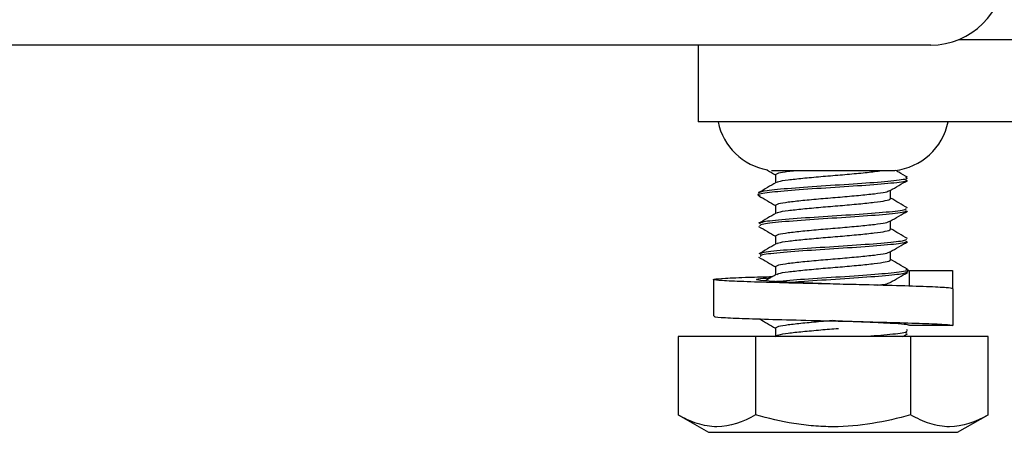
# Model space of a CAD drawing. Header units: inches. Extents: x 0.2 to 10.8, y 0.2 to 8.2.
# Tile 15 of 62: x 3.168 to 3.2348, y 6.7179 to 6.746. Entities that reach past the tile are written whole.
import ezdxf

# ---------------------------------------------------------------- set-up
doc = ezdxf.new("R2010")
doc.units = ezdxf.units.IN
doc.header["$MEASUREMENT"] = 0

msp = doc.modelspace()

# ---------------------------------------------------------------- linework, layer by layer
for p, q in [((3.22982, 6.74424), (3.135653, 6.74424)), ((3.214028, 6.74424), (3.214028, 6.739032)), ((3.23172, 6.744615), (3.339028, 6.744615)), ((3.241903, 6.739032), (3.214028, 6.739032)), ((3.219008, 6.735723), (3.227383, 6.735723)), ((3.219289, 6.735445), (3.219289, 6.734888)), ((3.227101, 6.733823), (3.227101, 6.73438)), ((3.219289, 6.733361), (3.219289, 6.732804)), ((3.227101, 6.73174), (3.227101, 6.732297)), ((3.219289, 6.731278), (3.219289, 6.730721)), ((3.227101, 6.729657), (3.227101, 6.730214)), ((3.219289, 6.729195), (3.219289, 6.728638)), ((3.228251, 6.728896), (3.228393, 6.72893)), ((3.228393, 6.72893), (3.231304, 6.72893)), ((3.228393, 6.727864), (3.228393, 6.72893)), ((3.231304, 6.72893), (3.231304, 6.727695)), ((3.21507, 6.728317), (3.21507, 6.725817)), ((3.223204, 6.728004), (3.223188, 6.728005)), ((3.23132, 6.727692), (3.23132, 6.725192)), ((3.219289, 6.725028), (3.219289, 6.724448)), ((3.227934, 6.724448), (3.228239, 6.724626)), ((3.228134, 6.724667), (3.228166, 6.724625)), ((3.228244, 6.724848), (3.228172, 6.72489)), ((3.23132, 6.725192), (3.228403, 6.725192)), ((3.212671, 6.724448), (3.212671, 6.719129)), ((3.217933, 6.724448), (3.212671, 6.724448)), ((3.217933, 6.724448), (3.217933, 6.719129)), ((3.228457, 6.724448), (3.217933, 6.724448)), ((3.228457, 6.724448), (3.228457, 6.719129)), ((3.23372, 6.724448), (3.228457, 6.724448)), ((3.23372, 6.719129), (3.23372, 6.724448)), ((3.212671, 6.719129), (3.214737, 6.717936)), ((3.231653, 6.717936), (3.23372, 6.719129)), ((3.214737, 6.717936), (3.231653, 6.717936))]:
    msp.add_line(p, q)
for centre, radius, start, end in [((3.22982, 6.74924), 0.005, 270, 0), ((3.219465, 6.739865), 0.004167, 191.53696, 259.97098), ((3.226925, 6.739865), 0.004167, 276.30355, 348.46304)]:
    msp.add_arc(centre, radius, start, end)
for points, knots in [([(3.218671, 6.735782), (3.218693, 6.735769), (3.218899, 6.735649), (3.219105, 6.735529), (3.219289, 6.735422)], [0, 0, 0, 0, 0.107684, 1, 1, 1, 1]), ([(3.219289, 6.735445), (3.219335, 6.735482), (3.219428, 6.735556), (3.219952, 6.735652), (3.220461, 6.735706), (3.220626, 6.735723)], [0, 0, 0, 0, 0.402604, 0.805347, 1, 1, 1, 1]), ([(3.219377, 6.734909), (3.219407, 6.734932), (3.219488, 6.734991), (3.220103, 6.735092), (3.221093, 6.735198), (3.222339, 6.735317), (3.223681, 6.735423), (3.224955, 6.73554), (3.225952, 6.735637), (3.226331, 6.735699), (3.22648, 6.735723)], [0, 0, 0, 0, 0.083069, 0.220899, 0.358789, 0.496622, 0.634532, 0.772366, 0.910258, 1, 1, 1, 1]), ([(3.22825, 6.735261), (3.228052, 6.735376), (3.227781, 6.735534), (3.227509, 6.735692), (3.227436, 6.735734)], [0, 0, 0, 0, 0.730337, 1, 1, 1, 1]), ([(3.228135, 6.735083), (3.22817, 6.735062), (3.228297, 6.734987), (3.227239, 6.734852), (3.225231, 6.734692), (3.222678, 6.734532), (3.22024, 6.734364), (3.21859, 6.734206), (3.217908, 6.734083), (3.218195, 6.734016), (3.218247, 6.734004)], [0, 0, 0, 0, 0.059419, 0.211501, 0.361992, 0.512483, 0.664565, 0.814615, 0.965976, 1, 1, 1, 1]), ([(3.228107, 6.735263), (3.228173, 6.73523), (3.228347, 6.735144), (3.227254, 6.734997), (3.225229, 6.734836), (3.22267, 6.734676), (3.220272, 6.734508), (3.218474, 6.73435), (3.218233, 6.734241), (3.218113, 6.734186)], [0, 0, 0, 0, 0.093208, 0.245365, 0.395931, 0.546498, 0.698655, 0.84878, 1, 1, 1, 1]), ([(3.219326, 6.73491), (3.219129, 6.734794), (3.218733, 6.734564), (3.218337, 6.734334), (3.218139, 6.734218)], [0, 0, 0, 0, 0.499575, 1, 1, 1, 1]), ([(3.227063, 6.734358), (3.22726, 6.734473), (3.227655, 6.734703), (3.22805, 6.734932), (3.228248, 6.735047)], [0, 0, 0, 0, 0.4996937, 1, 1, 1, 1]), ([(3.218141, 6.734007), (3.218339, 6.733892), (3.218721, 6.733669), (3.219104, 6.733446), (3.219289, 6.733339)], [0, 0, 0, 0, 0.516499, 1, 1, 1, 1]), ([(3.219289, 6.733361), (3.219332, 6.733398), (3.219419, 6.733472), (3.220097, 6.733589), (3.221095, 6.733695), (3.222339, 6.733814), (3.223678, 6.73392), (3.224966, 6.734037), (3.226042, 6.734147), (3.226806, 6.734255), (3.226969, 6.734327), (3.227046, 6.73436)], [0, 0, 0, 0, 0.112414, 0.224866, 0.337368, 0.449824, 0.562342, 0.674798, 0.787302, 0.899761, 1, 1, 1, 1]), ([(3.219375, 6.732825), (3.219406, 6.732848), (3.219487, 6.732907), (3.220103, 6.733009), (3.221093, 6.733115), (3.222339, 6.733234), (3.223679, 6.73334), (3.224964, 6.733457), (3.226049, 6.733567), (3.226806, 6.733678), (3.227081, 6.733767), (3.227098, 6.733813), (3.227101, 6.733823)], [0, 0, 0, 0, 0.0686524, 0.181093, 0.293583, 0.4060269, 0.5185333, 0.6309773, 0.7434694, 0.8559163, 0.9683645, 1, 1, 1, 1]), ([(3.228252, 6.733176), (3.228054, 6.733292), (3.22767, 6.733514), (3.227287, 6.733738), (3.227101, 6.733846)], [0, 0, 0, 0, 0.516301, 1, 1, 1, 1]), ([(3.219325, 6.732825), (3.219127, 6.73271), (3.218732, 6.73248), (3.218336, 6.73225), (3.218139, 6.732135)], [0, 0, 0, 0, 0.499622, 1, 1, 1, 1]), ([(3.228134, 6.733143), (3.228148, 6.733111), (3.228185, 6.733026), (3.226904, 6.732883), (3.224742, 6.732719), (3.222153, 6.732561), (3.219861, 6.732392), (3.218329, 6.732243), (3.218244, 6.732146), (3.218206, 6.732102)], [0, 0, 0, 0, 0.092925, 0.249538, 0.406151, 0.561408, 0.718767, 0.87448, 1, 1, 1, 1]), ([(3.228134, 6.732999), (3.228149, 6.732967), (3.228186, 6.732882), (3.226904, 6.732739), (3.224742, 6.732574), (3.222153, 6.732416), (3.219861, 6.732248), (3.218331, 6.732099), (3.218245, 6.732002), (3.218207, 6.731959)], [0, 0, 0, 0, 0.093516, 0.25013, 0.406743, 0.562001, 0.71936, 0.875074, 1, 1, 1, 1]), ([(3.227065, 6.732276), (3.227262, 6.732391), (3.227657, 6.732621), (3.228053, 6.732851), (3.228251, 6.732966)], [0, 0, 0, 0, 0.499653, 1, 1, 1, 1]), ([(3.219289, 6.731278), (3.219332, 6.731315), (3.219419, 6.731389), (3.220097, 6.731505), (3.221095, 6.731611), (3.222339, 6.73173), (3.223679, 6.731836), (3.224966, 6.731953), (3.226042, 6.732063), (3.226808, 6.732172), (3.226972, 6.732244), (3.22705, 6.732278)], [0, 0, 0, 0, 0.1122684, 0.2245752, 0.3369313, 0.4492414, 0.5616139, 0.6739242, 0.7862824, 0.8985955, 1, 1, 1, 1]), ([(3.218139, 6.731925), (3.218337, 6.73181), (3.21872, 6.731587), (3.219103, 6.731363), (3.219289, 6.731255)], [0, 0, 0, 0, 0.516042, 1, 1, 1, 1]), ([(3.219377, 6.730743), (3.219408, 6.730765), (3.219489, 6.730824), (3.220103, 6.730926), (3.221093, 6.731032), (3.222339, 6.731151), (3.223679, 6.731256), (3.224964, 6.731373), (3.226049, 6.731484), (3.226806, 6.731595), (3.227081, 6.731684), (3.227098, 6.73173), (3.227101, 6.73174)], [0, 0, 0, 0, 0.0676134, 0.1801795, 0.2927949, 0.4053642, 0.5179962, 0.6305657, 0.7431832, 0.8557556, 0.9683292, 1, 1, 1, 1]), ([(3.228251, 6.731094), (3.228053, 6.731209), (3.22767, 6.731432), (3.227287, 6.731655), (3.227101, 6.731763)], [0, 0, 0, 0, 0.516219, 1, 1, 1, 1]), ([(3.219327, 6.730743), (3.219129, 6.730628), (3.218735, 6.730398), (3.218339, 6.730168), (3.218142, 6.730054)], [0, 0, 0, 0, 0.4996834, 1, 1, 1, 1]), ([(3.228183, 6.731059), (3.228145, 6.731016), (3.22806, 6.730919), (3.226529, 6.73077), (3.224237, 6.730602), (3.221648, 6.730444), (3.219486, 6.730279), (3.218204, 6.730136), (3.218242, 6.730051), (3.218256, 6.730019)], [0, 0, 0, 0, 0.124942, 0.280638, 0.43798, 0.593219, 0.749814, 0.90641, 1, 1, 1, 1]), ([(3.228184, 6.730916), (3.228146, 6.730872), (3.228061, 6.730775), (3.226529, 6.730626), (3.224237, 6.730457), (3.221648, 6.730299), (3.219486, 6.730135), (3.218205, 6.729992), (3.218242, 6.729907), (3.218256, 6.729875)], [0, 0, 0, 0, 0.125537, 0.281232, 0.438573, 0.593811, 0.750406, 0.907001, 1, 1, 1, 1]), ([(3.227065, 6.730193), (3.227263, 6.730308), (3.227658, 6.730538), (3.228054, 6.730768), (3.228252, 6.730883)], [0, 0, 0, 0, 0.4996146, 1, 1, 1, 1]), ([(3.219289, 6.729195), (3.219332, 6.729232), (3.219419, 6.729306), (3.220097, 6.729422), (3.221095, 6.729528), (3.222339, 6.729647), (3.223679, 6.729753), (3.224966, 6.72987), (3.226042, 6.72998), (3.226809, 6.730089), (3.226973, 6.730161), (3.227051, 6.730195)], [0, 0, 0, 0, 0.1122367, 0.2245119, 0.3368363, 0.4491147, 0.5614555, 0.6737341, 0.7860606, 0.898342, 1, 1, 1, 1]), ([(3.218138, 6.729842), (3.218336, 6.729727), (3.21872, 6.729504), (3.219103, 6.72928), (3.219289, 6.729172)], [0, 0, 0, 0, 0.5162155, 1, 1, 1, 1]), ([(3.219384, 6.728663), (3.219413, 6.728684), (3.219494, 6.728742), (3.220104, 6.728842), (3.221093, 6.728948), (3.222339, 6.729067), (3.223679, 6.729173), (3.224964, 6.72929), (3.226049, 6.7294), (3.226806, 6.729512), (3.227081, 6.729601), (3.227098, 6.729647), (3.227101, 6.729657)], [0, 0, 0, 0, 0.064649, 0.177573, 0.290547, 0.403474, 0.516464, 0.629391, 0.742367, 0.855297, 0.968228, 1, 1, 1, 1]), ([(3.228245, 6.729014), (3.228048, 6.729128), (3.227666, 6.72935), (3.227285, 6.729572), (3.227101, 6.72968)], [0, 0, 0, 0, 0.517843, 1, 1, 1, 1]), ([(3.219332, 6.728663), (3.219135, 6.728548), (3.218885, 6.728402), (3.218635, 6.728257), (3.218582, 6.728226)], [0, 0, 0, 0, 0.789808, 1, 1, 1, 1]), ([(3.228134, 6.729016), (3.228191, 6.729003), (3.228483, 6.728936), (3.227802, 6.728812), (3.226147, 6.728654), (3.223722, 6.728486), (3.221165, 6.728329), (3.219953, 6.728224), (3.219361, 6.728172)], [0, 0, 0, 0, 0.046211, 0.239305, 0.430728, 0.624742, 0.816728, 1, 1, 1, 1]), ([(3.228278, 6.728833), (3.228158, 6.728778), (3.227918, 6.728668), (3.226112, 6.72851), (3.223745, 6.728342), (3.2216, 6.728214), (3.220708, 6.728138), (3.220452, 6.728117)], [0, 0, 0, 0, 0.227556, 0.453364, 0.682228, 0.908699, 1, 1, 1, 1]), ([(3.227064, 6.728109), (3.227262, 6.728224), (3.227658, 6.728455), (3.228054, 6.728685), (3.228252, 6.7288)], [0, 0, 0, 0, 0.499583, 1, 1, 1, 1]), ([(3.23132, 6.727692), (3.23123, 6.727714), (3.231051, 6.727759), (3.229649, 6.727828), (3.227586, 6.727892), (3.225301, 6.727955), (3.222884, 6.728012), (3.220453, 6.728071), (3.218021, 6.72814), (3.216172, 6.728204), (3.215117, 6.728275), (3.214968, 6.728338), (3.215764, 6.728409), (3.217188, 6.728468), (3.21853, 6.728506), (3.219091, 6.728523)], [0, 0, 0, 0, 0.080805, 0.161612, 0.242422, 0.323229, 0.376278, 0.457084, 0.537892, 0.618701, 0.699508, 0.780319, 0.861127, 0.941937, 1, 1, 1, 1]), ([(3.223192, 6.728005), (3.22266, 6.728025), (3.221542, 6.728067), (3.220004, 6.728135), (3.218781, 6.728198), (3.218049, 6.728269), (3.217923, 6.728333), (3.218236, 6.728391), (3.218765, 6.728424), (3.218942, 6.728436)], [0, 0, 0, 0, 0.141702, 0.297642, 0.453595, 0.609535, 0.765493, 0.921433, 1, 1, 1, 1]), ([(3.226202, 6.727928), (3.226403, 6.727955), (3.226855, 6.728015), (3.22698, 6.728077), (3.22705, 6.728111)], [0, 0, 0, 0, 0.444811, 1, 1, 1, 1]), ([(3.215174, 6.725817), (3.215146, 6.72581), (3.215036, 6.72578), (3.215792, 6.725726), (3.217365, 6.725659), (3.219656, 6.725594), (3.221721, 6.725539), (3.223821, 6.72549), (3.225938, 6.725438), (3.228371, 6.725369), (3.230209, 6.725305), (3.231182, 6.725242), (3.231281, 6.725206), (3.23132, 6.725192)], [0, 0, 0, 0, 0.037015, 0.144405, 0.251797, 0.359188, 0.466578, 0.499941, 0.607328, 0.714718, 0.822111, 0.929501, 1, 1, 1, 1]), ([(3.218217, 6.725629), (3.21839, 6.725529), (3.218747, 6.725321), (3.219104, 6.725113), (3.219289, 6.725005)], [0, 0, 0, 0, 0.483407, 1, 1, 1, 1]), ([(3.219289, 6.725028), (3.219332, 6.725065), (3.219419, 6.725139), (3.220097, 6.725255), (3.221095, 6.725361), (3.222175, 6.725465), (3.222886, 6.725523), (3.223155, 6.725545)], [0, 0, 0, 0, 0.2169066, 0.4338875, 0.6509637, 0.8679507, 1, 1, 1, 1]), ([(3.228403, 6.725192), (3.228356, 6.725212), (3.228255, 6.725254), (3.227431, 6.725322), (3.226142, 6.725386), (3.224654, 6.725451), (3.223623, 6.725488), (3.223193, 6.725505), (3.223192, 6.725505)], [0, 0, 0, 0, 0.195528, 0.410251, 0.624998, 0.839724, 0.999593, 1, 1, 1, 1]), ([(3.219289, 6.724448), (3.219332, 6.724485), (3.219419, 6.724559), (3.220097, 6.724676), (3.221094, 6.724782), (3.222305, 6.724897), (3.223151, 6.724966), (3.223556, 6.724999)], [0, 0, 0, 0, 0.203437, 0.406944, 0.610541, 0.814054, 1, 1, 1, 1]), ([(3.228135, 6.72481), (3.22817, 6.724789), (3.228289, 6.724719), (3.227378, 6.724593), (3.226141, 6.724496), (3.225528, 6.724448)], [0, 0, 0, 0, 0.176232, 0.59119, 1, 1, 1, 1]), ([(3.217933, 6.719129), (3.217074, 6.718633), (3.216201, 6.718316), (3.215083, 6.718314), (3.214858, 6.718333), (3.214414, 6.718408), (3.214193, 6.718463), (3.213534, 6.718675), (3.213101, 6.71888), (3.212671, 6.719129)], [0, 0, 0, 0, 0.5, 0.5, 0.625, 0.625, 0.75, 0.75, 1, 1, 1, 1]), ([(3.228457, 6.719129), (3.226739, 6.718633), (3.224995, 6.718316), (3.222758, 6.718314), (3.222308, 6.718333), (3.221419, 6.718408), (3.220978, 6.718463), (3.219661, 6.718675), (3.218793, 6.71888), (3.217933, 6.719129)], [0, 0, 0, 0, 0.5, 0.5, 0.625, 0.625, 0.75, 0.75, 1, 1, 1, 1]), ([(3.23372, 6.719129), (3.23286, 6.718633), (3.231988, 6.718316), (3.23087, 6.718314), (3.230645, 6.718333), (3.230201, 6.718408), (3.22998, 6.718463), (3.229321, 6.718675), (3.228888, 6.71888), (3.228457, 6.719129)], [0, 0, 0, 0, 0.5, 0.5, 0.625, 0.625, 0.75, 0.75, 1, 1, 1, 1])]:
    msp.add_open_spline(points, degree=3, knots=knots)

doc.saveas('drawing.dxf')
